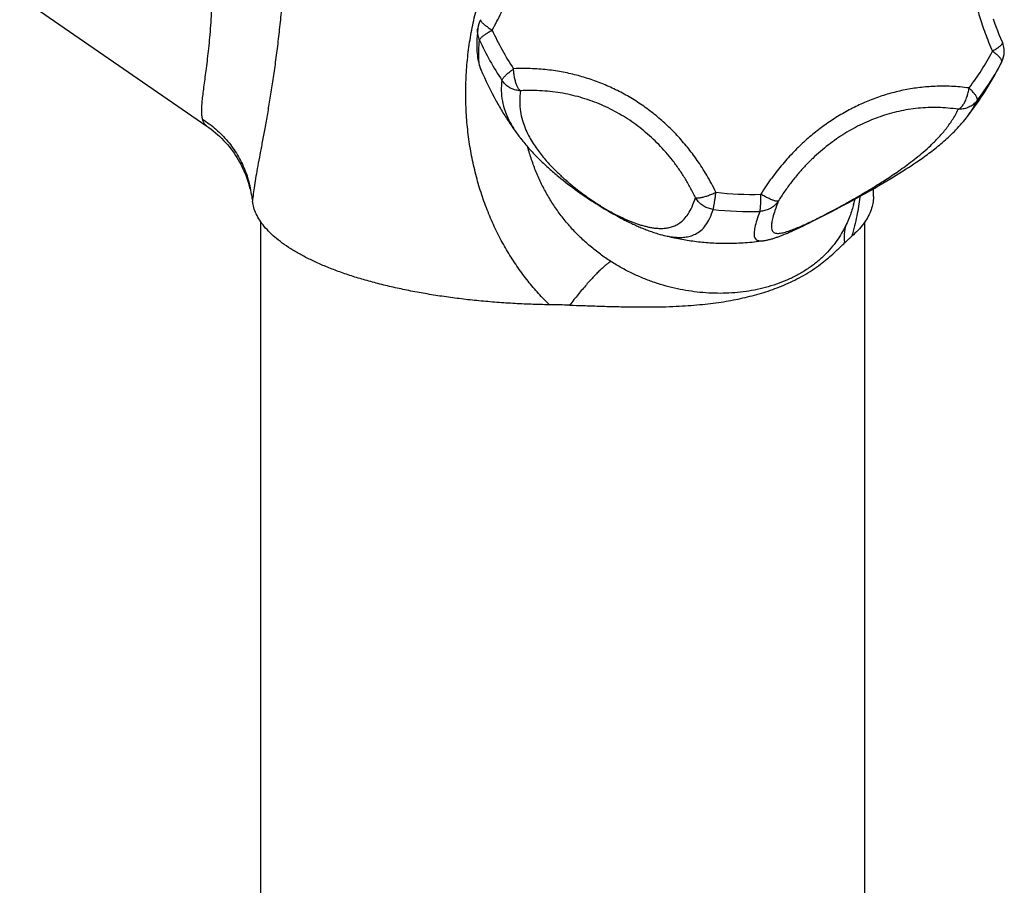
# Model space of a CAD drawing. Header units: millimetres. Extents: x 707 to 1831, y -376 to 865.
# Tile 3 of 27: x 993 to 1077, y -139 to -64. Entities that reach past the tile are written whole.
import ezdxf

# ---------------------------------------------------------------- set-up
doc = ezdxf.new("R2010")
doc.units = ezdxf.units.MM
doc.header["$LTSCALE"] = 30.734
doc.layers.get('0').update_dxf_attribs({"linetype": 'CONTINUOUS'})

msp = doc.modelspace()

# ---------------------------------------------------------------- linework, layer by layer
at = {"color": 7, "linetype": 'CONTINUOUS'}
for p, q in [((992.654, -62.451), (1008.767, -73.557)), ((1077.213, -68.081), (1077.246, -68.012)), ((1032.371, -68.699), (1032.371, -68.699)), ((1008.766, -73.556), (1008.766, -73.556)), ((1035.791, -74.622), (1035.8, -74.634)), ((1069.186, -77.133), (1069.425, -76.976)), ((1069.425, -76.976), (1069.671, -76.811)), ((1069.671, -76.811), (1069.922, -76.641)), ((1067.687, -78.072), (1067.918, -77.932)), ((1067.918, -77.932), (1068.149, -77.79)), ((1068.149, -77.79), (1068.378, -77.648)), ((1068.378, -77.648), (1068.607, -77.505)), ((1068.607, -77.505), (1068.836, -77.359)), ((1039.255, -78.065), (1039.46, -78.229)), ((1039.46, -78.229), (1039.666, -78.392)), ((1039.666, -78.392), (1039.872, -78.551)), ((1039.872, -78.551), (1040.077, -78.707)), ((1040.077, -78.707), (1040.282, -78.861)), ((1066.284, -78.896), (1066.638, -78.692)), ((1066.638, -78.692), (1066.989, -78.487)), ((1066.989, -78.487), (1067.339, -78.28)), ((1067.339, -78.28), (1067.687, -78.072)), ((1040.282, -78.861), (1040.486, -79.012)), ((1040.486, -79.012), (1040.692, -79.161)), ((1040.692, -79.161), (1040.899, -79.309)), ((1040.899, -79.309), (1041.106, -79.455)), ((1041.106, -79.455), (1041.313, -79.598)), ((1041.313, -79.598), (1041.517, -79.737)), ((1064.521, -79.881), (1064.99, -79.624)), ((1064.99, -79.624), (1065.459, -79.363)), ((1065.459, -79.363), (1065.93, -79.098)), ((1065.93, -79.098), (1066.284, -78.896)), ((1041.517, -79.737), (1041.717, -79.871)), ((1041.717, -79.871), (1041.91, -79.999)), ((1041.91, -79.999), (1042.097, -80.12)), ((1042.097, -80.12), (1042.278, -80.237)), ((1042.278, -80.237), (1042.458, -80.351)), ((1042.458, -80.351), (1042.637, -80.462)), ((1042.637, -80.462), (1042.815, -80.571)), ((1062.964, -80.716), (1063.498, -80.434)), ((1063.498, -80.434), (1064.057, -80.133)), ((1064.057, -80.133), (1064.521, -79.881)), ((1064.466, -80.346), (1064.61, -79.833)), ((1042.815, -80.571), (1042.993, -80.679)), ((1042.993, -80.679), (1043.173, -80.787)), ((1043.173, -80.787), (1043.355, -80.894)), ((1043.355, -80.894), (1043.54, -81)), ((1043.54, -81), (1043.73, -81.108)), ((1043.73, -81.108), (1043.926, -81.217)), ((1043.926, -81.217), (1044.127, -81.328)), ((1061.572, -81.437), (1062.01, -81.213)), ((1062.01, -81.213), (1062.466, -80.977)), ((1062.466, -80.977), (1062.964, -80.716)), ((1013.427, -360.818), (1013.427, -81.817)), ((1059.831, -82.293), (1060.09, -82.169)), ((1060.09, -82.169), (1060.353, -82.043)), ((1060.353, -82.043), (1060.619, -81.913)), ((1060.619, -81.913), (1060.884, -81.782)), ((1060.884, -81.782), (1061.228, -81.61)), ((1061.228, -81.61), (1061.572, -81.437)), ((1065.427, -360.818), (1065.427, -81.818)), ((1047.718, -82.859), (1047.828, -82.889)), ((1047.821, -82.887), (1047.827, -82.889)), ((1058.619, -82.837), (1058.768, -82.774)), ((1058.768, -82.774), (1058.922, -82.707)), ((1058.922, -82.707), (1059.08, -82.638)), ((1059.08, -82.638), (1059.241, -82.565)), ((1059.241, -82.565), (1059.406, -82.49)), ((1059.406, -82.49), (1059.574, -82.413)), ((1059.574, -82.413), (1059.831, -82.293))]:
    msp.add_line(p, q, dxfattribs=at)
at = {"color": 9, "linetype": 'CONTINUOUS'}
for p, q in [((1077.246, -68.012), (1077.103, -68.296)), ((1035.783, -74.612), (1035.791, -74.623))]:
    msp.add_line(p, q, dxfattribs=at)
at = {"color": 7, "linetype": 'CONTINUOUS'}
for points in [[(1077.283, -66.34), (1077.151, -66.031), (1077.013, -65.695), (1076.881, -65.36), (1076.755, -65.025), (1076.634, -64.691), (1076.52, -64.358)], [(1032.101, -65.162), (1032.067, -65.491), (1032.043, -65.794), (1032.027, -66.063), (1032.018, -66.307), (1032.015, -66.533), (1032.017, -66.743), (1032.024, -66.942), (1032.034, -67.133), (1032.049, -67.317), (1032.069, -67.495), (1032.093, -67.667), (1032.121, -67.834), (1032.153, -67.997), (1032.191, -68.154), (1032.233, -68.309), (1032.281, -68.459), (1032.334, -68.607), (1032.371, -68.699)], [(1077.102, -68.297), (1077.137, -68.231), (1077.175, -68.156), (1077.213, -68.081)], [(1069.922, -76.641), (1070.049, -76.553), (1070.176, -76.465), (1070.304, -76.375), (1070.433, -76.283), (1070.562, -76.191), (1070.691, -76.097), (1070.82, -76.002), (1070.949, -75.906), (1071.079, -75.808), (1071.208, -75.709), (1071.337, -75.609), (1071.466, -75.508), (1071.595, -75.405), (1071.724, -75.301), (1071.853, -75.195), (1071.983, -75.087), (1072.112, -74.977), (1072.242, -74.865), (1072.371, -74.751), (1072.501, -74.635), (1072.631, -74.516), (1072.761, -74.395), (1072.891, -74.271), (1073.021, -74.145), (1073.15, -74.016), (1073.279, -73.884), (1073.407, -73.749), (1073.536, -73.611), (1073.664, -73.469), (1073.793, -73.322), (1073.922, -73.171), (1074.051, -73.013), (1074.181, -72.85), (1074.235, -72.78)], [(1008.766, -73.556), (1008.939, -73.679), (1009.135, -73.825), (1009.327, -73.975), (1009.515, -74.131), (1009.698, -74.291), (1009.876, -74.455), (1010.049, -74.623), (1010.218, -74.795), (1010.381, -74.971), (1010.538, -75.15), (1010.69, -75.332), (1010.837, -75.516), (1010.978, -75.703), (1011.113, -75.893), (1011.242, -76.083), (1011.365, -76.275), (1011.481, -76.468), (1011.592, -76.661), (1011.696, -76.853), (1011.793, -77.045), (1011.884, -77.235), (1011.969, -77.423), (1012.048, -77.608), (1012.12, -77.79), (1012.186, -77.968), (1012.247, -78.142), (1012.302, -78.311), (1012.352, -78.476), (1012.396, -78.635), (1012.416, -78.707)], [(1035.8, -74.634), (1035.885, -74.744), (1035.971, -74.852), (1036.058, -74.96), (1036.145, -75.067), (1036.234, -75.172), (1036.324, -75.277), (1036.414, -75.381), (1036.505, -75.485), (1036.597, -75.587), (1036.69, -75.689), (1036.784, -75.791), (1036.879, -75.891), (1036.974, -75.991), (1037.07, -76.09), (1037.166, -76.189), (1037.264, -76.286), (1037.361, -76.383), (1037.46, -76.48), (1037.558, -76.575), (1037.657, -76.669), (1037.756, -76.763), (1037.855, -76.855), (1037.955, -76.947), (1038.054, -77.038), (1038.153, -77.127), (1038.253, -77.216), (1038.352, -77.304), (1038.452, -77.391), (1038.551, -77.477), (1038.651, -77.563), (1038.75, -77.648), (1038.851, -77.732), (1038.951, -77.816), (1039.052, -77.899), (1039.255, -78.065)], [(1068.836, -77.359), (1068.951, -77.285), (1069.186, -77.133)], [(1044.127, -81.328), (1044.229, -81.383), (1044.332, -81.437), (1044.435, -81.492), (1044.539, -81.546), (1044.642, -81.599), (1044.746, -81.652), (1044.85, -81.704), (1044.953, -81.756), (1045.057, -81.807), (1045.16, -81.857), (1045.263, -81.906), (1045.365, -81.954), (1045.468, -82.002), (1045.571, -82.05), (1045.673, -82.096), (1045.776, -82.142), (1045.878, -82.187), (1045.981, -82.231), (1046.085, -82.275), (1046.189, -82.319), (1046.294, -82.362), (1046.4, -82.405), (1046.508, -82.447), (1046.616, -82.489), (1046.726, -82.53), (1046.835, -82.571), (1046.946, -82.611), (1047.056, -82.649), (1047.166, -82.687), (1047.277, -82.724), (1047.388, -82.759), (1047.498, -82.794), (1047.608, -82.827), (1047.718, -82.859)], [(1056.735, -83.427), (1056.76, -83.423), (1056.846, -83.409), (1056.93, -83.394), (1057.012, -83.378), (1057.092, -83.36), (1057.171, -83.342), (1057.248, -83.322), (1057.325, -83.302), (1057.4, -83.281), (1057.474, -83.259), (1057.547, -83.237), (1057.62, -83.214), (1057.692, -83.19), (1057.764, -83.166), (1057.835, -83.141), (1057.906, -83.116), (1057.976, -83.091), (1058.047, -83.065), (1058.117, -83.038), (1058.187, -83.011), (1058.258, -82.984), (1058.329, -82.956), (1058.4, -82.927), (1058.472, -82.898), (1058.619, -82.837)]]:
    msp.add_lwpolyline(points, dxfattribs=at)
for centre, radius, start, end in [((1034.088, -65.387), 2, 150.47909, 173.53055), ((1075.448, -67.137), 2, 334.03695, 23.46918), ((1049.462, -53.779), 31.222, 322.51328, 332.29049), ((1057.747, -58.054), 27.518, 202.75659, 209.05367), ((887.676, -80.57), 178.501, 0.30642, 0.51584), ((1035.942, -234.642), 145.713, 88.39933, 89.08272)]:
    msp.add_arc(centre, radius, start, end, dxfattribs=at)
at = {"color": 9, "linetype": 'CONTINUOUS'}
for centre, radius, start, end in [((1054.594, -55.655), 23.339, 204.41426, 209.07651), ((1054.438, -56.094), 24.356, 204.41155, 209.07654), ((1054.772, -55.557), 23.543, 209.0743, 213.70967), ((1056.544, -56.672), 22.461, 322.70461, 332.2677), ((1054.624, -55.992), 24.569, 209.0743, 213.71223), ((1056.47, -57.154), 23.444, 322.70211, 331.62706), ((1056.548, -57.199), 23.354, 331.63478, 332.27918), ((1055.584, -54.804), 24.642, 263.08189, 272.07197), ((1055.472, -55.206), 25.715, 263.07943, 272.07456), ((1050.451, -73.272), 9.968, 254.74129, 254.87545)]:
    msp.add_arc(centre, radius, start, end, dxfattribs=at)
for points, knots in [([(1016.766, -42.915), (1016.717, -43.239), (1016.623, -43.914), (1016.499, -44.973), (1016.386, -46.118), (1016.283, -47.351), (1016.188, -48.671), (1016.098, -50.075), (1016.012, -51.559), (1015.926, -53.116), (1015.837, -54.737), (1015.74, -56.41), (1015.633, -58.121), (1015.512, -59.856), (1015.373, -61.599), (1015.217, -63.328), (1015.042, -65.02), (1014.852, -66.656), (1014.648, -68.225), (1014.434, -69.72), (1014.212, -71.139), (1013.988, -72.476), (1013.766, -73.729), (1013.551, -74.896), (1013.349, -75.973), (1013.164, -76.96), (1013.003, -77.855), (1012.869, -78.659), (1012.767, -79.372), (1012.719, -79.818), (1012.703, -80.026)], [0, 0, 0, 0, 0.026286, 0.054762, 0.085541, 0.118649, 0.154081, 0.191777, 0.231621, 0.273432, 0.316967, 0.361922, 0.407942, 0.45463, 0.501574, 0.548286, 0.593999, 0.638137, 0.68051, 0.720977, 0.759423, 0.795741, 0.829832, 0.861599, 0.890957, 0.917835, 0.942182, 0.963978, 0.983237, 1, 1, 1, 1]), ([(1009.446, -44.139), (1009.419, -44.418), (1009.372, -45.005), (1009.321, -45.93), (1009.285, -46.943), (1009.263, -48.043), (1009.254, -49.226), (1009.256, -50.486), (1009.266, -51.811), (1009.281, -53.186), (1009.297, -54.592), (1009.31, -56.01), (1009.316, -57.419), (1009.312, -58.8), (1009.295, -60.139), (1009.265, -61.423), (1009.22, -62.644), (1009.161, -63.799), (1009.089, -64.886), (1009.006, -65.905), (1008.914, -66.858), (1008.815, -67.745), (1008.714, -68.57), (1008.613, -69.332), (1008.518, -70.033), (1008.433, -70.673), (1008.363, -71.251), (1008.316, -71.767), (1008.297, -72.222), (1008.312, -72.616), (1008.352, -72.857), (1008.381, -72.965)], [0, 0, 0, 0, 0.029108, 0.061141, 0.096211, 0.134326, 0.17538, 0.219128, 0.265176, 0.31299, 0.361917, 0.411238, 0.460232, 0.508238, 0.554714, 0.599259, 0.64162, 0.681666, 0.719364, 0.754738, 0.787843, 0.818741, 0.847485, 0.874104, 0.8986, 0.92095, 0.941117, 0.959064, 0.974791, 0.988368, 1, 1, 1, 1]), ([(1033.341, -65.302), (1033.485, -65.049), (1033.755, -64.552), (1034.125, -63.815), (1034.454, -63.103), (1034.748, -62.412), (1035.011, -61.737), (1035.246, -61.074), (1035.456, -60.419), (1035.643, -59.77), (1035.808, -59.124), (1035.952, -58.478), (1036.075, -57.833), (1036.178, -57.187), (1036.259, -56.54), (1036.319, -55.893), (1036.357, -55.247), (1036.374, -54.605), (1036.368, -53.967), (1036.341, -53.335), (1036.293, -52.71), (1036.223, -52.093), (1036.132, -51.484), (1036.021, -50.882), (1035.888, -50.286), (1035.733, -49.696), (1035.554, -49.108), (1035.352, -48.52), (1035.121, -47.931), (1034.861, -47.337), (1034.566, -46.734), (1034.23, -46.121), (1033.982, -45.715), (1033.85, -45.51)], [0, 0, 0, 0, 0.041925, 0.081446, 0.118996, 0.154966, 0.189677, 0.223402, 0.256377, 0.288792, 0.320808, 0.352547, 0.384102, 0.415534, 0.44686, 0.478084, 0.509167, 0.540069, 0.570745, 0.601149, 0.631263, 0.661093, 0.690663, 0.720046, 0.749322, 0.77862, 0.808078, 0.837872, 0.868198, 0.899286, 0.931402, 0.964857, 1, 1, 1, 1]), ([(1076.934, -47.333), (1076.806, -47.528), (1076.566, -47.915), (1076.239, -48.499), (1075.948, -49.076), (1075.688, -49.649), (1075.456, -50.218), (1075.247, -50.788), (1075.06, -51.361), (1074.894, -51.938), (1074.746, -52.521), (1074.618, -53.113), (1074.507, -53.713), (1074.415, -54.324), (1074.342, -54.943), (1074.287, -55.572), (1074.252, -56.208), (1074.235, -56.851), (1074.238, -57.498), (1074.26, -58.148), (1074.301, -58.8), (1074.361, -59.453), (1074.439, -60.107), (1074.536, -60.762), (1074.651, -61.42), (1074.786, -62.083), (1074.941, -62.753), (1075.117, -63.433), (1075.318, -64.128), (1075.545, -64.841), (1075.802, -65.577), (1076.095, -66.343), (1076.31, -66.86), (1076.425, -67.124)], [0, 0, 0, 0, 0.033836, 0.066236, 0.0975, 0.12791, 0.157702, 0.187086, 0.216247, 0.245342, 0.274508, 0.303854, 0.333466, 0.363402, 0.393682, 0.42431, 0.455248, 0.486453, 0.517871, 0.549444, 0.581141, 0.612952, 0.644887, 0.677008, 0.709389, 0.74216, 0.775467, 0.809504, 0.844489, 0.880692, 0.918423, 0.958053, 1, 1, 1, 1]), ([(1038.275, -88.948), (1037.951, -88.634), (1037.314, -87.976), (1036.413, -86.915), (1035.558, -85.768), (1034.758, -84.54), (1034.02, -83.233), (1033.352, -81.853), (1032.758, -80.407), (1032.246, -78.899), (1031.819, -77.336), (1031.483, -75.724), (1031.24, -74.071), (1031.095, -72.382), (1031.05, -70.666), (1031.109, -68.934), (1031.27, -67.206), (1031.53, -65.505), (1031.883, -63.849), (1032.321, -62.25), (1032.834, -60.719), (1033.242, -59.695), (1033.466, -59.178), (1033.483, -59.141)], [0, 0, 0, 0, 0.042231, 0.085678, 0.130294, 0.176043, 0.222872, 0.270718, 0.319519, 0.369217, 0.419765, 0.471124, 0.523263, 0.576153, 0.629751, 0.683973, 0.738327, 0.792127, 0.845041, 0.896833, 0.947273, 0.996165, 1, 1, 1, 1]), ([(1032.348, -64.401), (1032.342, -64.411), (1032.338, -64.438), (1032.353, -64.482), (1032.383, -64.534), (1032.431, -64.594), (1032.495, -64.662), (1032.575, -64.738), (1032.671, -64.821), (1032.781, -64.909), (1032.905, -65.003), (1033.041, -65.1), (1033.187, -65.201), (1033.289, -65.268), (1033.341, -65.302)], [0, 0, 0, 0, 0.024125, 0.05603, 0.099246, 0.154925, 0.223203, 0.303761, 0.396017, 0.499183, 0.612305, 0.734294, 0.863952, 1, 1, 1, 1]), ([(1032.26, -66.161), (1032.231, -66.098), (1032.181, -65.969), (1032.127, -65.769), (1032.095, -65.565), (1032.085, -65.361), (1032.093, -65.227), (1032.101, -65.162)], [0, 0, 0, 0, 0.202719, 0.404572, 0.606154, 0.807529, 1, 1, 1, 1]), ([(1032.26, -66.161), (1032.262, -66.143), (1032.275, -66.104), (1032.311, -66.045), (1032.364, -65.979), (1032.435, -65.907), (1032.522, -65.83), (1032.626, -65.748), (1032.745, -65.662), (1032.877, -65.574), (1033.022, -65.483), (1033.178, -65.392), (1033.286, -65.332), (1033.341, -65.302)], [0, 0, 0, 0, 0.038403, 0.087, 0.147024, 0.218771, 0.302001, 0.396176, 0.500549, 0.614208, 0.736136, 0.865168, 1, 1, 1, 1]), ([(1032.371, -68.699), (1032.369, -68.694), (1032.319, -68.571), (1032.239, -68.263), (1032.181, -67.711), (1032.182, -66.989), (1032.226, -66.453), (1032.259, -66.16)], [0, 0, 0, 0, 0.005891, 0.155331, 0.371101, 0.654767, 1, 1, 1, 1]), ([(1077.283, -66.34), (1077.288, -66.352), (1077.294, -66.382), (1077.283, -66.433), (1077.253, -66.491), (1077.205, -66.555), (1077.14, -66.625), (1077.058, -66.7), (1076.959, -66.779), (1076.845, -66.863), (1076.717, -66.949), (1076.576, -67.037), (1076.477, -67.095), (1076.425, -67.124)], [0, 0, 0, 0, 0.031472, 0.073693, 0.126589, 0.192187, 0.271163, 0.363485, 0.468687, 0.586006, 0.714456, 0.852883, 1, 1, 1, 1]), ([(1077.234, -67.982), (1077.233, -67.972), (1077.228, -67.937), (1077.206, -67.876), (1077.164, -67.799), (1077.104, -67.716), (1077.028, -67.626), (1076.935, -67.531), (1076.827, -67.433), (1076.705, -67.331), (1076.57, -67.227), (1076.475, -67.159), (1076.425, -67.124)], [0, 0, 0, 0, 0.026423, 0.087161, 0.159829, 0.245154, 0.343168, 0.45346, 0.575314, 0.707813, 0.84982, 1, 1, 1, 1]), ([(1034.187, -69.627), (1034.189, -69.609), (1034.202, -69.569), (1034.236, -69.507), (1034.286, -69.436), (1034.352, -69.355), (1034.433, -69.267), (1034.529, -69.171), (1034.638, -69.069), (1034.76, -68.962), (1034.894, -68.851), (1035.037, -68.737), (1035.137, -68.661), (1035.188, -68.623)], [0, 0, 0, 0, 0.037702, 0.086596, 0.14735, 0.219937, 0.303924, 0.398651, 0.50329, 0.616869, 0.738332, 0.866482, 1, 1, 1, 1]), ([(1052.616, -79.266), (1052.491, -79.008), (1052.237, -78.511), (1051.837, -77.8), (1051.43, -77.139), (1051.017, -76.521), (1050.596, -75.939), (1050.166, -75.388), (1049.725, -74.863), (1049.273, -74.362), (1048.809, -73.882), (1048.33, -73.421), (1047.836, -72.979), (1047.327, -72.555), (1046.803, -72.149), (1046.263, -71.762), (1045.71, -71.396), (1045.144, -71.05), (1044.567, -70.726), (1043.98, -70.425), (1043.384, -70.146), (1042.78, -69.891), (1042.169, -69.658), (1041.549, -69.448), (1040.92, -69.26), (1040.28, -69.095), (1039.626, -68.951), (1038.955, -68.83), (1038.262, -68.732), (1037.544, -68.659), (1036.793, -68.613), (1036.004, -68.597), (1035.465, -68.61), (1035.188, -68.623)], [0, 0, 0, 0, 0.039781, 0.077299, 0.112981, 0.147202, 0.18028, 0.212486, 0.244042, 0.275147, 0.305954, 0.336599, 0.367173, 0.397743, 0.428347, 0.45898, 0.489633, 0.520265, 0.550835, 0.581313, 0.611673, 0.641925, 0.672104, 0.702271, 0.732531, 0.763004, 0.793853, 0.825262, 0.857456, 0.890694, 0.925279, 0.961578, 1, 1, 1, 1]), ([(1035.787, -70.522), (1035.763, -70.505), (1035.715, -70.465), (1035.648, -70.389), (1035.584, -70.294), (1035.523, -70.182), (1035.465, -70.054), (1035.411, -69.911), (1035.362, -69.754), (1035.318, -69.585), (1035.279, -69.406), (1035.246, -69.218), (1035.22, -69.023), (1035.2, -68.824), (1035.191, -68.69), (1035.188, -68.623)], [0, 0, 0, 0, 0.043091, 0.092291, 0.148097, 0.210617, 0.279675, 0.354879, 0.435726, 0.521616, 0.611852, 0.705659, 0.802203, 0.900615, 1, 1, 1, 1]), ([(1034.187, -69.628), (1034.141, -69.923), (1034.1, -70.523), (1034.198, -71.414), (1034.433, -72.259), (1034.768, -73.034), (1035.163, -73.735), (1035.512, -74.25), (1035.724, -74.535), (1035.783, -74.612)], [0, 0, 0, 0, 0.166674, 0.333122, 0.497268, 0.65361, 0.802468, 0.945382, 1, 1, 1, 1]), ([(1035.787, -70.522), (1035.717, -70.519), (1035.575, -70.505), (1035.367, -70.463), (1035.164, -70.4), (1034.969, -70.316), (1034.784, -70.213), (1034.611, -70.091), (1034.452, -69.952), (1034.309, -69.797), (1034.225, -69.685), (1034.187, -69.627)], [0, 0, 0, 0, 0.111631, 0.223258, 0.334823, 0.446269, 0.557544, 0.668588, 0.779332, 0.889721, 1, 1, 1, 1]), ([(1074.412, -70.282), (1074.154, -70.247), (1073.648, -70.19), (1072.901, -70.14), (1072.184, -70.124), (1071.492, -70.137), (1070.822, -70.178), (1070.169, -70.243), (1069.53, -70.332), (1068.901, -70.443), (1068.28, -70.578), (1067.664, -70.736), (1067.053, -70.917), (1066.446, -71.122), (1065.844, -71.35), (1065.247, -71.601), (1064.656, -71.876), (1064.073, -72.173), (1063.499, -72.492), (1062.936, -72.833), (1062.385, -73.193), (1061.846, -73.573), (1061.318, -73.973), (1060.803, -74.392), (1060.298, -74.831), (1059.803, -75.293), (1059.315, -75.779), (1058.834, -76.292), (1058.356, -76.837), (1057.881, -77.419), (1057.407, -78.043), (1056.934, -78.715), (1056.628, -79.185), (1056.475, -79.43)], [0, 0, 0, 0, 0.036689, 0.071721, 0.105304, 0.137674, 0.169086, 0.199783, 0.22999, 0.259923, 0.289721, 0.31951, 0.349384, 0.379405, 0.409622, 0.440029, 0.470612, 0.501337, 0.532154, 0.563027, 0.593939, 0.624877, 0.655886, 0.687027, 0.718391, 0.750107, 0.782322, 0.815266, 0.849183, 0.884341, 0.921024, 0.959498, 1, 1, 1, 1]), ([(1073.481, -72.116), (1073.514, -72.103), (1073.58, -72.068), (1073.675, -71.999), (1073.767, -71.911), (1073.857, -71.806), (1073.943, -71.683), (1074.025, -71.546), (1074.102, -71.394), (1074.173, -71.23), (1074.237, -71.054), (1074.293, -70.87), (1074.342, -70.679), (1074.383, -70.482), (1074.403, -70.349), (1074.412, -70.282)], [0, 0, 0, 0, 0.050026, 0.104618, 0.164312, 0.229321, 0.299601, 0.374897, 0.454842, 0.538965, 0.626699, 0.717394, 0.810343, 0.904801, 1, 1, 1, 1]), ([(1075.12, -71.359), (1075.128, -71.343), (1075.137, -71.304), (1075.133, -71.238), (1075.112, -71.163), (1075.075, -71.078), (1075.022, -70.983), (1074.954, -70.881), (1074.871, -70.77), (1074.774, -70.654), (1074.665, -70.533), (1074.543, -70.407), (1074.457, -70.324), (1074.412, -70.282)], [0, 0, 0, 0, 0.04036, 0.088248, 0.146341, 0.215832, 0.297022, 0.389709, 0.493366, 0.60723, 0.730385, 0.86173, 1, 1, 1, 1]), ([(1035.787, -70.522), (1035.737, -70.831), (1035.688, -71.431), (1035.757, -72.289), (1035.928, -73.055), (1036.169, -73.739), (1036.456, -74.355), (1036.774, -74.915), (1037.111, -75.428), (1037.46, -75.899), (1037.814, -76.334), (1038.168, -76.738), (1038.52, -77.112), (1038.868, -77.461), (1039.208, -77.785), (1039.54, -78.088), (1039.863, -78.37), (1040.175, -78.632), (1040.477, -78.876), (1040.766, -79.103), (1041.042, -79.313), (1041.304, -79.506), (1041.551, -79.683), (1041.783, -79.845), (1042.002, -79.994), (1042.21, -80.132), (1042.41, -80.262), (1042.605, -80.385), (1042.797, -80.504), (1042.989, -80.62), (1043.183, -80.734), (1043.381, -80.848), (1043.587, -80.963), (1043.803, -81.08), (1044.032, -81.199), (1044.274, -81.321), (1044.53, -81.445), (1044.8, -81.569), (1045.083, -81.691), (1045.376, -81.811), (1045.68, -81.925), (1045.994, -82.033), (1046.318, -82.131), (1046.65, -82.218), (1046.99, -82.29), (1047.338, -82.343), (1047.693, -82.374), (1048.054, -82.375), (1048.42, -82.34), (1048.791, -82.257), (1049.164, -82.114), (1049.537, -81.891), (1049.905, -81.566), (1050.262, -81.107), (1050.593, -80.482), (1050.766, -79.992), (1050.846, -79.718)], [0, 0, 0, 0, 0.041484, 0.079213, 0.113365, 0.145066, 0.174884, 0.203188, 0.230184, 0.255998, 0.28071, 0.304373, 0.327027, 0.348705, 0.369433, 0.389233, 0.408123, 0.426114, 0.443212, 0.459416, 0.474712, 0.48907, 0.502453, 0.51489, 0.526518, 0.537486, 0.547943, 0.558065, 0.567979, 0.57781, 0.587696, 0.597755, 0.608109, 0.618908, 0.630243, 0.642193, 0.654773, 0.667901, 0.681487, 0.695475, 0.709819, 0.724468, 0.739383, 0.754528, 0.76987, 0.785385, 0.801065, 0.816932, 0.833065, 0.849637, 0.866991, 0.885718, 0.906782, 0.931577, 0.9622, 1, 1, 1, 1]), ([(1050.846, -79.718), (1050.705, -79.424), (1050.412, -78.85), (1049.932, -78.024), (1049.418, -77.24), (1048.872, -76.5), (1048.296, -75.802), (1047.691, -75.146), (1047.059, -74.532), (1046.401, -73.96), (1045.719, -73.43), (1045.011, -72.942), (1044.28, -72.496), (1043.527, -72.092), (1042.75, -71.73), (1041.952, -71.413), (1041.131, -71.139), (1040.289, -70.912), (1039.427, -70.731), (1038.544, -70.599), (1037.641, -70.517), (1036.72, -70.487), (1036.1, -70.504), (1035.787, -70.522)], [0, 0, 0, 0, 0.052076, 0.103026, 0.152957, 0.201977, 0.250192, 0.297709, 0.344634, 0.391071, 0.437128, 0.482911, 0.528529, 0.57409, 0.619708, 0.665494, 0.711561, 0.758017, 0.804972, 0.852536, 0.90082, 0.949936, 1, 1, 1, 1]), ([(1073.481, -72.116), (1073.189, -72.073), (1072.607, -72.006), (1071.735, -71.959), (1070.872, -71.967), (1070.021, -72.025), (1069.181, -72.134), (1068.355, -72.292), (1067.543, -72.496), (1066.744, -72.746), (1065.961, -73.042), (1065.193, -73.382), (1064.441, -73.765), (1063.705, -74.193), (1062.986, -74.664), (1062.286, -75.178), (1061.604, -75.736), (1060.941, -76.338), (1060.3, -76.985), (1059.681, -77.676), (1059.085, -78.412), (1058.515, -79.194), (1058.157, -79.74), (1057.984, -80.02)], [0, 0, 0, 0, 0.048011, 0.095333, 0.142056, 0.188286, 0.234126, 0.279687, 0.325075, 0.370397, 0.415755, 0.461254, 0.506996, 0.553086, 0.599627, 0.646721, 0.694466, 0.742961, 0.792305, 0.842596, 0.893923, 0.946369, 1, 1, 1, 1]), ([(1075.12, -71.359), (1075.078, -71.414), (1074.989, -71.519), (1074.838, -71.661), (1074.673, -71.786), (1074.495, -71.893), (1074.305, -71.98), (1074.107, -72.048), (1073.902, -72.094), (1073.692, -72.118), (1073.551, -72.119), (1073.481, -72.116)], [0, 0, 0, 0, 0.110017, 0.220041, 0.3304, 0.441112, 0.55218, 0.663605, 0.775394, 0.887534, 1, 1, 1, 1]), ([(1074.235, -72.78), (1074.371, -72.604), (1074.696, -72.149), (1074.975, -71.663), (1075.119, -71.36)], [0, 0, 0, 0, 0.397935, 1, 1, 1, 1]), ([(1057.984, -80.02), (1057.883, -80.287), (1057.713, -80.757), (1057.522, -81.382), (1057.417, -81.849), (1057.382, -82.191), (1057.404, -82.44), (1057.479, -82.617), (1057.598, -82.729), (1057.745, -82.787), (1057.911, -82.806), (1058.094, -82.797), (1058.292, -82.766), (1058.502, -82.718), (1058.721, -82.654), (1058.948, -82.58), (1059.179, -82.496), (1059.414, -82.405), (1059.649, -82.308), (1059.884, -82.208), (1060.116, -82.106), (1060.342, -82.003), (1060.563, -81.901), (1060.775, -81.8), (1060.981, -81.7), (1061.182, -81.602), (1061.379, -81.505), (1061.574, -81.407), (1061.77, -81.307), (1061.97, -81.205), (1062.176, -81.098), (1062.391, -80.986), (1062.619, -80.865), (1062.862, -80.736), (1063.124, -80.594), (1063.407, -80.44), (1063.713, -80.271), (1064.042, -80.087), (1064.395, -79.888), (1064.77, -79.672), (1065.17, -79.44), (1065.593, -79.189), (1066.04, -78.92), (1066.512, -78.63), (1067.008, -78.317), (1067.53, -77.979), (1068.077, -77.614), (1068.648, -77.218), (1069.241, -76.787), (1069.856, -76.315), (1070.486, -75.796), (1071.127, -75.222), (1071.77, -74.58), (1072.401, -73.856), (1072.994, -73.038), (1073.332, -72.434), (1073.481, -72.116)], [0, 0, 0, 0, 0.038131, 0.066768, 0.087347, 0.102042, 0.112546, 0.120411, 0.127117, 0.133834, 0.141174, 0.149322, 0.158259, 0.167889, 0.178095, 0.188759, 0.199766, 0.211007, 0.22238, 0.233781, 0.245103, 0.256226, 0.267059, 0.277552, 0.287709, 0.297619, 0.307368, 0.317061, 0.326833, 0.336795, 0.347074, 0.357837, 0.369239, 0.381452, 0.394671, 0.409022, 0.424583, 0.441385, 0.459423, 0.47871, 0.499273, 0.521154, 0.544397, 0.569055, 0.595186, 0.622854, 0.652123, 0.683057, 0.715724, 0.75019, 0.786531, 0.824831, 0.865218, 0.907841, 0.953113, 1, 1, 1, 1]), ([(1008.381, -72.965), (1008.587, -73.095), (1008.99, -73.372), (1009.559, -73.831), (1010.089, -74.332), (1010.577, -74.871), (1011.021, -75.446), (1011.417, -76.052), (1011.762, -76.686), (1012.056, -77.344), (1012.295, -78.022), (1012.478, -78.714), (1012.562, -79.184), (1012.595, -79.42)], [0, 0, 0, 0, 0.091998, 0.183822, 0.275447, 0.366851, 0.45802, 0.548945, 0.639621, 0.730053, 0.820249, 0.910224, 1, 1, 1, 1]), ([(1008.381, -72.965), (1008.406, -73.055), (1008.466, -73.222), (1008.601, -73.423), (1008.713, -73.52), (1008.766, -73.556)], [0, 0, 0, 0, 0.387861, 0.735431, 1, 1, 1, 1]), ([(1043.572, -85.222), (1043.261, -85.023), (1042.651, -84.603), (1041.777, -83.913), (1040.949, -83.165), (1040.171, -82.363), (1039.45, -81.509), (1038.788, -80.61), (1038.188, -79.667), (1037.651, -78.683), (1037.178, -77.659), (1036.771, -76.597), (1036.534, -75.83), (1036.423, -75.421), (1036.413, -75.382)], [0, 0, 0, 0, 0.088927, 0.178323, 0.267966, 0.357671, 0.447324, 0.536912, 0.626531, 0.716378, 0.806737, 0.897948, 0.990387, 1, 1, 1, 1]), ([(1050.846, -79.718), (1050.863, -79.727), (1050.907, -79.742), (1050.982, -79.752), (1051.073, -79.752), (1051.18, -79.742), (1051.301, -79.724), (1051.435, -79.695), (1051.581, -79.658), (1051.738, -79.611), (1051.903, -79.557), (1052.075, -79.494), (1052.253, -79.425), (1052.434, -79.348), (1052.556, -79.294), (1052.616, -79.266)], [0, 0, 0, 0, 0.032608, 0.073035, 0.121995, 0.17962, 0.245689, 0.319742, 0.40119, 0.489337, 0.583389, 0.682458, 0.78559, 0.891783, 1, 1, 1, 1]), ([(1052.375, -80.734), (1052.38, -80.717), (1052.391, -80.676), (1052.407, -80.604), (1052.426, -80.514), (1052.446, -80.406), (1052.468, -80.281), (1052.491, -80.141), (1052.515, -79.987), (1052.54, -79.82), (1052.565, -79.643), (1052.591, -79.457), (1052.608, -79.331), (1052.616, -79.266)], [0, 0, 0, 0, 0.036456, 0.085962, 0.148089, 0.222236, 0.307627, 0.403378, 0.508506, 0.621928, 0.742504, 0.868981, 1, 1, 1, 1]), ([(1056.402, -80.905), (1056.408, -80.888), (1056.418, -80.846), (1056.431, -80.774), (1056.442, -80.684), (1056.452, -80.575), (1056.461, -80.45), (1056.468, -80.309), (1056.473, -80.154), (1056.477, -79.987), (1056.478, -79.809), (1056.478, -79.622), (1056.476, -79.494), (1056.475, -79.43)], [0, 0, 0, 0, 0.036642, 0.086049, 0.147964, 0.22187, 0.307046, 0.40264, 0.507693, 0.62114, 0.741855, 0.868592, 1, 1, 1, 1]), ([(1057.984, -80.02), (1057.974, -80.028), (1057.946, -80.04), (1057.893, -80.044), (1057.826, -80.037), (1057.743, -80.02), (1057.645, -79.991), (1057.533, -79.953), (1057.409, -79.904), (1057.273, -79.845), (1057.127, -79.777), (1056.973, -79.701), (1056.811, -79.617), (1056.644, -79.526), (1056.532, -79.462), (1056.475, -79.43)], [0, 0, 0, 0, 0.022917, 0.053929, 0.094902, 0.14636, 0.208236, 0.280128, 0.361457, 0.451513, 0.549458, 0.654346, 0.765143, 0.880745, 1, 1, 1, 1]), ([(1065.028, -79.603), (1065.025, -79.627), (1064.987, -79.918), (1064.904, -80.485), (1064.752, -81.313), (1064.558, -82.174), (1064.4, -82.755), (1064.312, -83.051)], [0, 0, 0, 0, 0.020367, 0.249697, 0.487642, 0.737225, 1, 1, 1, 1]), ([(1052.375, -80.734), (1052.304, -80.726), (1052.164, -80.702), (1051.96, -80.644), (1051.762, -80.565), (1051.574, -80.466), (1051.397, -80.349), (1051.234, -80.214), (1051.086, -80.063), (1050.955, -79.898), (1050.88, -79.779), (1050.846, -79.718)], [0, 0, 0, 0, 0.111583, 0.223002, 0.33446, 0.445868, 0.557143, 0.668224, 0.779076, 0.889673, 1, 1, 1, 1]), ([(1057.984, -80.02), (1057.946, -80.078), (1057.864, -80.19), (1057.724, -80.344), (1057.568, -80.482), (1057.397, -80.603), (1057.214, -80.705), (1057.021, -80.788), (1056.82, -80.849), (1056.613, -80.89), (1056.472, -80.902), (1056.402, -80.905)], [0, 0, 0, 0, 0.110122, 0.220416, 0.330934, 0.441718, 0.5528, 0.664177, 0.775818, 0.887676, 1, 1, 1, 1]), ([(1064.466, -80.346), (1064.459, -80.371), (1064.403, -80.565), (1064.286, -80.941), (1064.086, -81.482), (1063.926, -81.849), (1063.836, -82.038)], [0, 0, 0, 0, 0.043102, 0.335124, 0.65333, 1, 1, 1, 1]), ([(1047.85, -82.895), (1047.924, -82.915), (1048.149, -82.973), (1048.528, -83.055), (1048.991, -83.125), (1049.46, -83.156), (1049.933, -83.136), (1050.407, -83.048), (1050.881, -82.867), (1051.343, -82.558), (1051.766, -82.094), (1052.124, -81.472), (1052.297, -80.993), (1052.373, -80.734)], [0, 0, 0, 0, 0.04012, 0.121006, 0.202361, 0.283894, 0.365691, 0.44854, 0.534539, 0.628252, 0.735711, 0.859192, 1, 1, 1, 1]), ([(1056.403, -80.905), (1056.308, -81.156), (1056.144, -81.61), (1055.968, -82.226), (1055.888, -82.699), (1055.896, -83.041), (1055.995, -83.277), (1056.17, -83.404), (1056.381, -83.449), (1056.571, -83.447), (1056.692, -83.433), (1056.734, -83.427)], [0, 0, 0, 0, 0.249574, 0.448736, 0.594904, 0.693892, 0.763507, 0.82337, 0.887264, 0.960293, 1, 1, 1, 1]), ([(1063.836, -82.038), (1063.74, -82.24), (1063.525, -82.656), (1063.136, -83.287), (1062.652, -83.941), (1062.066, -84.595), (1061.386, -85.221), (1060.631, -85.793), (1059.814, -86.301), (1058.951, -86.74), (1058.05, -87.109), (1057.122, -87.41), (1056.171, -87.645), (1055.205, -87.815), (1054.226, -87.923), (1053.237, -87.972), (1052.239, -87.961), (1051.572, -87.914), (1051.238, -87.88)], [0, 0, 0, 0, 0.04533, 0.094988, 0.150013, 0.210055, 0.272742, 0.336938, 0.401939, 0.467381, 0.533089, 0.598993, 0.665077, 0.731373, 0.797771, 0.864557, 0.931938, 1, 1, 1, 1]), ([(1063.836, -82.038), (1063.791, -82.16), (1063.716, -82.413), (1063.654, -82.808), (1063.642, -83.216), (1063.668, -83.49), (1063.689, -83.628)], [0, 0, 0, 0, 0.243199, 0.489154, 0.740605, 1, 1, 1, 1]), ([(1043.572, -85.222), (1043.507, -85.259), (1043.369, -85.348), (1043.157, -85.508), (1042.921, -85.706), (1042.664, -85.942), (1042.387, -86.214), (1042.09, -86.52), (1041.776, -86.86), (1041.446, -87.232), (1041.103, -87.633), (1040.747, -88.061), (1040.381, -88.514), (1040.136, -88.826), (1040.012, -88.986)], [0, 0, 0, 0, 0.043017, 0.094171, 0.153414, 0.220573, 0.295392, 0.377543, 0.466645, 0.56227, 0.663943, 0.771157, 0.883366, 1, 1, 1, 1]), ([(1051.238, -87.88), (1050.913, -87.848), (1050.26, -87.764), (1049.284, -87.582), (1048.308, -87.342), (1047.335, -87.043), (1046.369, -86.683), (1045.414, -86.261), (1044.477, -85.777), (1043.87, -85.414), (1043.572, -85.222)], [0, 0, 0, 0, 0.119781, 0.240954, 0.363621, 0.487883, 0.613773, 0.741231, 0.870078, 1, 1, 1, 1])]:
    msp.add_open_spline(points, degree=3, knots=knots, dxfattribs=at)
for points in [[(1077.221, -68.064), (1077.224, -68.056), (1077.227, -68.047), (1077.23, -68.039)], [(1077.23, -68.039), (1077.232, -68.03), (1077.234, -68.021), (1077.234, -68.012)], [(1077.234, -68.012), (1077.235, -68.002), (1077.235, -67.992), (1077.234, -67.982)]]:
    msp.add_open_spline(points, degree=3, dxfattribs=at)
at = {"color": 7, "linetype": 'CONTINUOUS'}
for points, knots in [([(1033.692, -71.418), (1033.879, -71.754), (1034.261, -72.409), (1034.866, -73.348), (1035.38, -74.078), (1035.692, -74.494), (1035.791, -74.622)], [0, 0, 0, 0, 0.301224, 0.592895, 0.87344, 1, 1, 1, 1]), ([(1012.416, -78.707), (1012.442, -78.806), (1012.504, -79.043), (1012.564, -79.281), (1012.595, -79.42)], [0, 0, 0, 0, 0.419341, 1, 1, 1, 1]), ([(1012.595, -79.42), (1012.61, -79.489), (1012.639, -79.624), (1012.676, -79.826), (1012.695, -79.96), (1012.703, -80.026)], [0, 0, 0, 0, 0.342709, 0.676032, 1, 1, 1, 1]), ([(1066.174, -79.616), (1066.174, -79.678), (1066.169, -79.927), (1066.107, -80.367), (1065.933, -80.924), (1065.663, -81.475), (1065.301, -82.017), (1064.848, -82.55), (1064.5, -82.885), (1064.312, -83.051)], [0, 0, 0, 0, 0.046516, 0.185387, 0.328801, 0.479765, 0.640645, 0.813661, 1, 1, 1, 1]), ([(1038.275, -88.948), (1037.746, -88.94), (1036.692, -88.913), (1035.119, -88.84), (1033.56, -88.735), (1032.022, -88.598), (1030.51, -88.429), (1029.03, -88.229), (1027.586, -87.999), (1026.184, -87.74), (1024.829, -87.452), (1023.525, -87.137), (1022.277, -86.795), (1021.089, -86.428), (1019.967, -86.037), (1018.912, -85.624), (1017.93, -85.19), (1017.023, -84.736), (1016.195, -84.264), (1015.448, -83.776), (1014.785, -83.273), (1014.209, -82.757), (1013.721, -82.229), (1013.323, -81.691), (1013.017, -81.144), (1012.804, -80.59), (1012.725, -80.213), (1012.703, -80.026)], [0, 0, 0, 0, 0.0557, 0.11114, 0.166059, 0.220371, 0.273895, 0.326402, 0.377834, 0.427989, 0.476689, 0.523885, 0.569378, 0.613063, 0.654884, 0.694681, 0.732427, 0.768071, 0.801527, 0.83285, 0.862042, 0.889141, 0.914313, 0.937697, 0.959534, 0.98018, 1, 1, 1, 1]), ([(1047.828, -82.889), (1047.831, -82.89), (1048.036, -82.946), (1048.444, -83.051), (1049.058, -83.19), (1049.679, -83.311), (1050.309, -83.415), (1050.95, -83.501), (1051.605, -83.569), (1052.274, -83.618), (1052.962, -83.648), (1053.668, -83.655), (1054.396, -83.64), (1055.147, -83.6), (1055.92, -83.532), (1056.453, -83.466), (1056.724, -83.428), (1056.734, -83.427)], [0, 0, 0, 0, 0.001129, 0.070825, 0.1407, 0.21135, 0.28208, 0.353713, 0.427495, 0.501734, 0.577794, 0.657424, 0.737362, 0.820793, 0.908548, 0.99653, 1, 1, 1, 1]), ([(1063.689, -83.628), (1063.761, -83.559), (1063.902, -83.425), (1064.11, -83.232), (1064.246, -83.11), (1064.312, -83.051)], [0, 0, 0, 0, 0.353618, 0.686655, 1, 1, 1, 1]), ([(1050.214, -89.023), (1050.549, -88.999), (1051.198, -88.946), (1052.144, -88.844), (1053.042, -88.722), (1053.902, -88.579), (1054.734, -88.415), (1055.545, -88.227), (1056.338, -88.013), (1057.119, -87.771), (1057.889, -87.496), (1058.653, -87.185), (1059.413, -86.83), (1060.171, -86.424), (1060.91, -85.97), (1061.587, -85.492), (1062.168, -85.03), (1062.647, -84.613), (1063.044, -84.245), (1063.382, -83.922), (1063.591, -83.722), (1063.689, -83.628)], [0, 0, 0, 0, 0.067587, 0.131235, 0.191862, 0.250245, 0.307103, 0.362851, 0.41794, 0.472697, 0.527544, 0.582824, 0.638841, 0.696649, 0.756114, 0.813614, 0.86356, 0.905754, 0.941628, 0.972646, 1, 1, 1, 1]), ([(1040.012, -88.986), (1040.41, -88.997), (1041.245, -89.022), (1042.541, -89.065), (1043.911, -89.106), (1045.305, -89.135), (1046.675, -89.144), (1047.971, -89.129), (1049.143, -89.088), (1049.877, -89.046), (1050.214, -89.023)], [0, 0, 0, 0, 0.116861, 0.245528, 0.381339, 0.519553, 0.655424, 0.784023, 0.900506, 1, 1, 1, 1])]:
    msp.add_open_spline(points, degree=3, knots=knots, dxfattribs=at)

doc.saveas('drawing.dxf')
